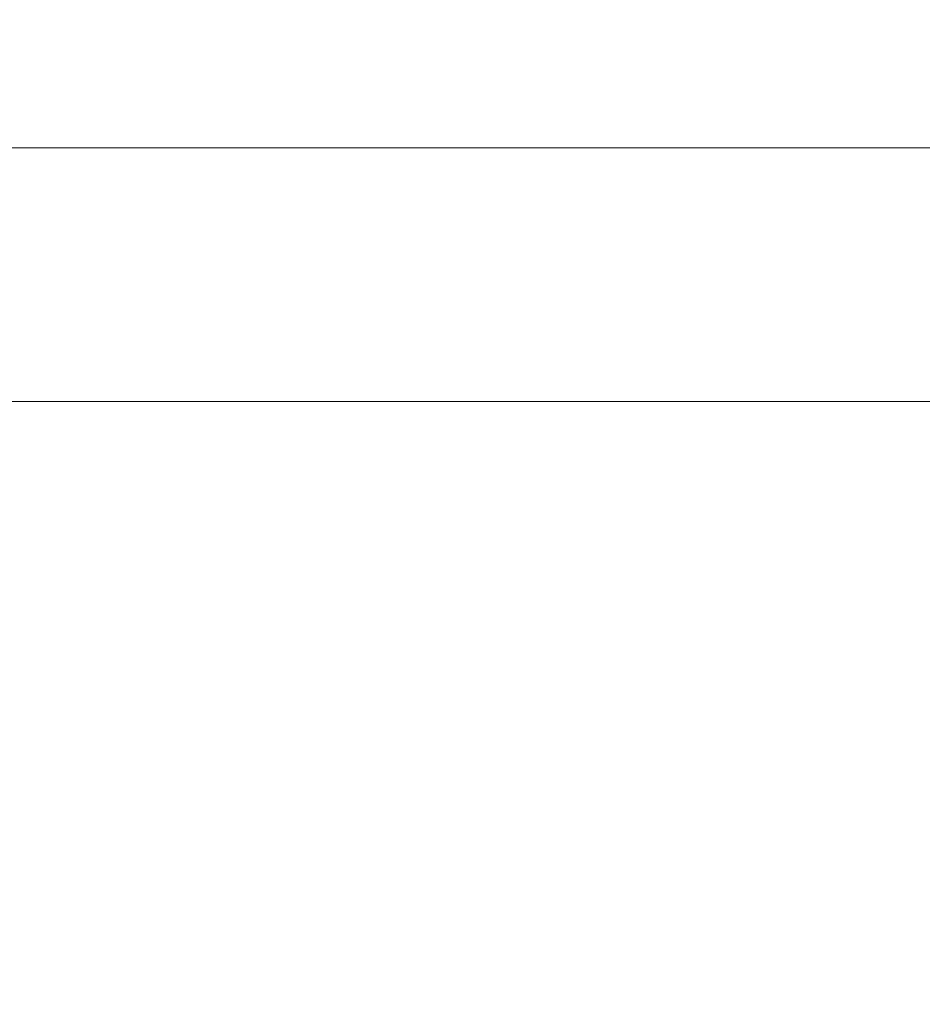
# Model space of a CAD drawing. Header units: millimetres. Extents: x -200 to 200, y -17 to 153.
# Tile 49 of 159: x -93 to -84, y 132 to 142. Entities that reach past the tile are written whole.
import ezdxf

# ---------------------------------------------------------------- set-up
doc = ezdxf.new("R2010")
doc.units = ezdxf.units.MM
doc.header["$LTSCALE"] = 12.7
doc.layers.add('Lighting-LED', color=7, linetype='Continuous', lineweight=5, true_color=0x000000)

msp = doc.modelspace()

# ---------------------------------------------------------------- linework, layer by layer
at = {"layer": 'Lighting-LED', "color": 18, "linetype": 'Continuous', "lineweight": 5, "true_color": 0x000000}
for points, invisible_edges in [([(-95.278, 149.189, -87.696), (-95.278, 141.081, -87.696), (-90.66, 141.081, -88.304), (-90.66, 149.189, -88.304)], 5), ([(-95.278, 149.189, -287.556), (-95.278, 141.081, -287.556), (-90.66, 141.081, -288.164), (-90.66, 149.189, -288.164)], 5), ([(-90.66, 149.188, -193.465), (-90.66, 141.081, -193.465), (-95.278, 141.081, -194.073), (-95.278, 149.188, -194.073)], 5), ([(-90.66, 149.188, -393.324), (-90.66, 141.081, -393.324), (-95.278, 141.081, -393.932), (-95.278, 149.188, -393.932)], 5), ([(-90.66, 149.189, -88.304), (-90.66, 141.081, -88.304), (-86.113, 141.081, -89.312), (-86.113, 149.189, -89.312)], 5), ([(-90.66, 149.189, -288.164), (-90.66, 141.081, -288.164), (-86.113, 141.081, -289.172), (-86.113, 149.189, -289.172)], 5), ([(-86.113, 149.188, -192.457), (-86.113, 141.081, -192.457), (-90.66, 141.081, -193.465), (-90.66, 149.188, -193.465)], 5), ([(-86.113, 149.188, -392.316), (-86.113, 141.081, -392.316), (-90.66, 141.081, -393.324), (-90.66, 149.188, -393.324)], 5), ([(-86.113, 149.189, -89.312), (-86.113, 141.081, -89.312), (-81.671, 141.081, -90.713), (-81.671, 149.189, -90.713)], 5), ([(-86.113, 149.189, -289.172), (-86.113, 141.081, -289.172), (-81.671, 141.081, -290.573), (-81.671, 149.189, -290.573)], 5), ([(-81.671, 149.188, -191.056), (-81.671, 141.081, -191.056), (-86.113, 141.081, -192.457), (-86.113, 149.188, -192.457)], 5), ([(-81.671, 149.188, -390.916), (-81.671, 141.081, -390.916), (-86.113, 141.081, -392.316), (-86.113, 149.188, -392.316)], 5), ([(-95.278, 141.081, -194.073), (-90.66, 141.081, -193.465), (-90.636, 140.746, -193.603), (-95.266, 140.746, -194.213)], 14), ([(-90.66, 141.081, -88.304), (-95.278, 141.081, -87.696), (-95.266, 140.747, -87.556), (-90.636, 140.747, -88.166)], 14), ([(-95.278, 141.081, -393.932), (-90.66, 141.081, -393.324), (-90.636, 140.746, -393.463), (-95.266, 140.746, -394.073)], 14), ([(-90.66, 141.081, -288.164), (-95.278, 141.081, -287.556), (-95.266, 140.747, -287.416), (-90.636, 140.747, -288.025)], 14), ([(-90.66, 141.081, -193.465), (-86.113, 141.081, -192.457), (-86.076, 140.746, -192.593), (-90.636, 140.746, -193.603)], 14), ([(-86.113, 141.081, -89.312), (-90.66, 141.081, -88.304), (-90.636, 140.747, -88.166), (-86.076, 140.747, -89.176)], 14), ([(-90.66, 141.081, -393.324), (-86.113, 141.081, -392.316), (-86.076, 140.746, -392.452), (-90.636, 140.746, -393.463)], 14), ([(-86.113, 141.081, -289.172), (-90.66, 141.081, -288.164), (-90.636, 140.747, -288.025), (-86.076, 140.747, -289.036)], 14), ([(-86.113, 141.081, -192.457), (-81.671, 141.081, -191.056), (-81.622, 140.746, -191.188), (-86.076, 140.746, -192.593)], 14), ([(-81.671, 141.081, -90.713), (-86.113, 141.081, -89.312), (-86.076, 140.747, -89.176), (-81.622, 140.747, -90.581)], 14), ([(-86.113, 141.081, -392.316), (-81.671, 141.081, -390.916), (-81.622, 140.746, -391.048), (-86.076, 140.746, -392.452)], 14), ([(-81.671, 141.081, -290.573), (-86.113, 141.081, -289.172), (-86.076, 140.747, -289.036), (-81.622, 140.747, -290.44)], 14), ([(-90.636, 140.747, -88.166), (-95.266, 140.747, -87.556), (-95.251, 140.425, -87.389), (-90.607, 140.425, -88)], 15), ([(-90.636, 140.747, -288.025), (-95.266, 140.747, -287.416), (-95.251, 140.425, -287.248), (-90.607, 140.425, -287.86)], 15), ([(-95.266, 140.746, -194.213), (-90.636, 140.746, -193.603), (-90.607, 140.425, -193.769), (-95.251, 140.425, -194.38)], 15), ([(-95.266, 140.746, -394.073), (-90.636, 140.746, -393.463), (-90.607, 140.425, -393.629), (-95.251, 140.425, -394.24)], 15), ([(-86.076, 140.747, -89.176), (-90.636, 140.747, -88.166), (-90.607, 140.425, -88), (-86.033, 140.425, -89.014)], 15), ([(-86.076, 140.747, -289.036), (-90.636, 140.747, -288.025), (-90.607, 140.425, -287.86), (-86.033, 140.425, -288.874)], 15), ([(-90.636, 140.746, -193.603), (-86.076, 140.746, -192.593), (-86.033, 140.425, -192.755), (-90.607, 140.425, -193.769)], 15), ([(-90.636, 140.746, -393.463), (-86.076, 140.746, -392.452), (-86.033, 140.425, -392.615), (-90.607, 140.425, -393.629)], 15), ([(-81.622, 140.747, -90.581), (-86.076, 140.747, -89.176), (-86.033, 140.425, -89.014), (-81.565, 140.425, -90.423)], 15), ([(-81.622, 140.747, -290.44), (-86.076, 140.747, -289.036), (-86.033, 140.425, -288.874), (-81.565, 140.425, -290.283)], 15), ([(-86.076, 140.746, -192.593), (-81.622, 140.746, -191.188), (-81.565, 140.425, -191.346), (-86.033, 140.425, -192.755)], 15), ([(-86.076, 140.746, -392.452), (-81.622, 140.746, -391.048), (-81.565, 140.425, -391.206), (-86.033, 140.425, -392.615)], 15), ([(-95.251, 140.425, -194.38), (-90.607, 140.425, -193.769), (-90.573, 140.118, -193.96), (-95.234, 140.118, -194.574)], 15), ([(-90.607, 140.425, -88), (-95.251, 140.425, -87.389), (-95.234, 140.119, -87.196), (-90.573, 140.119, -87.809)], 15), ([(-95.251, 140.425, -394.24), (-90.607, 140.425, -393.629), (-90.573, 140.118, -393.819), (-95.234, 140.118, -394.433)], 15), ([(-90.607, 140.425, -287.86), (-95.251, 140.425, -287.248), (-95.234, 140.119, -287.055), (-90.573, 140.119, -287.669)], 15), ([(-90.607, 140.425, -193.769), (-86.033, 140.425, -192.755), (-85.983, 140.118, -192.942), (-90.573, 140.118, -193.96)], 15), ([(-86.033, 140.425, -89.014), (-90.607, 140.425, -88), (-90.573, 140.119, -87.809), (-85.983, 140.119, -88.827)], 15), ([(-90.607, 140.425, -393.629), (-86.033, 140.425, -392.615), (-85.983, 140.118, -392.802), (-90.573, 140.118, -393.819)], 15), ([(-86.033, 140.425, -288.874), (-90.607, 140.425, -287.86), (-90.573, 140.119, -287.669), (-85.983, 140.119, -288.687)], 15), ([(-86.033, 140.425, -192.755), (-81.565, 140.425, -191.346), (-81.499, 140.118, -191.528), (-85.983, 140.118, -192.942)], 15), ([(-81.565, 140.425, -90.423), (-86.033, 140.425, -89.014), (-85.983, 140.119, -88.827), (-81.499, 140.119, -90.241)], 15), ([(-86.033, 140.425, -392.615), (-81.565, 140.425, -391.206), (-81.499, 140.118, -391.388), (-85.983, 140.118, -392.802)], 15), ([(-81.565, 140.425, -290.283), (-86.033, 140.425, -288.874), (-85.983, 140.119, -288.687), (-81.499, 140.119, -290.1)], 15), ([(-90.573, 140.119, -87.809), (-95.234, 140.119, -87.196), (-95.215, 139.829, -86.978), (-90.535, 139.829, -87.594)], 15), ([(-90.573, 140.119, -287.669), (-95.234, 140.119, -287.055), (-95.215, 139.829, -286.838), (-90.535, 139.829, -287.454)], 15), ([(-95.234, 140.118, -194.574), (-90.573, 140.118, -193.96), (-90.535, 139.829, -194.175), (-95.215, 139.829, -194.791)], 15), ([(-95.234, 140.118, -394.433), (-90.573, 140.118, -393.819), (-90.535, 139.829, -394.035), (-95.215, 139.829, -394.651)], 15), ([(-85.983, 140.119, -88.827), (-90.573, 140.119, -87.809), (-90.535, 139.829, -87.594), (-85.926, 139.829, -88.616)], 15), ([(-85.983, 140.119, -288.687), (-90.573, 140.119, -287.669), (-90.535, 139.829, -287.454), (-85.926, 139.829, -288.475)], 15), ([(-90.573, 140.118, -193.96), (-85.983, 140.118, -192.942), (-85.926, 139.829, -193.153), (-90.535, 139.829, -194.175)], 15), ([(-90.573, 140.118, -393.819), (-85.983, 140.118, -392.802), (-85.926, 139.829, -393.013), (-90.535, 139.829, -394.035)], 15), ([(-81.499, 140.119, -90.241), (-85.983, 140.119, -88.827), (-85.926, 139.829, -88.616), (-81.424, 139.829, -90.035)], 15), ([(-81.499, 140.119, -290.1), (-85.983, 140.119, -288.687), (-85.926, 139.829, -288.475), (-81.424, 139.829, -289.895)], 15), ([(-85.983, 140.118, -192.942), (-81.499, 140.118, -191.528), (-81.424, 139.829, -191.734), (-85.926, 139.829, -193.153)], 15), ([(-85.983, 140.118, -392.802), (-81.499, 140.118, -391.388), (-81.424, 139.829, -391.593), (-85.926, 139.829, -393.013)], 15), ([(-95.215, 139.829, -194.791), (-90.535, 139.829, -194.175), (-90.493, 139.558, -194.413), (-95.194, 139.558, -195.032)], 15), ([(-90.535, 139.829, -87.594), (-95.215, 139.829, -86.978), (-95.194, 139.558, -86.737), (-90.493, 139.558, -87.356)], 15), ([(-95.215, 139.829, -394.651), (-90.535, 139.829, -394.035), (-90.493, 139.558, -394.273), (-95.194, 139.558, -394.891)], 15), ([(-90.535, 139.829, -287.454), (-95.215, 139.829, -286.838), (-95.194, 139.558, -286.597), (-90.493, 139.558, -287.216)], 15), ([(-90.535, 139.829, -194.175), (-85.926, 139.829, -193.153), (-85.864, 139.558, -193.387), (-90.493, 139.558, -194.413)], 15), ([(-85.926, 139.829, -88.616), (-90.535, 139.829, -87.594), (-90.493, 139.558, -87.356), (-85.864, 139.558, -88.382)], 15), ([(-90.535, 139.829, -394.035), (-85.926, 139.829, -393.013), (-85.864, 139.558, -393.246), (-90.493, 139.558, -394.273)], 15), ([(-85.926, 139.829, -288.475), (-90.535, 139.829, -287.454), (-90.493, 139.558, -287.216), (-85.864, 139.558, -288.242)], 15), ([(-85.926, 139.829, -193.153), (-81.424, 139.829, -191.734), (-81.341, 139.558, -191.961), (-85.864, 139.558, -193.387)], 15), ([(-81.424, 139.829, -90.035), (-85.926, 139.829, -88.616), (-85.864, 139.558, -88.382), (-81.341, 139.558, -89.808)], 15), ([(-85.926, 139.829, -393.013), (-81.424, 139.829, -391.593), (-81.341, 139.558, -391.82), (-85.864, 139.558, -393.246)], 15), ([(-81.424, 139.829, -289.895), (-85.926, 139.829, -288.475), (-85.864, 139.558, -288.242), (-81.341, 139.558, -289.668)], 15), ([(-95.194, 139.558, -195.032), (-90.493, 139.558, -194.413), (-90.447, 139.308, -194.672), (-95.171, 139.308, -195.294)], 15), ([(-90.493, 139.558, -87.356), (-95.194, 139.558, -86.737), (-95.171, 139.309, -86.475), (-90.447, 139.309, -87.097)], 15), ([(-95.194, 139.558, -394.891), (-90.493, 139.558, -394.273), (-90.447, 139.308, -394.532), (-95.171, 139.308, -395.154)], 15), ([(-90.493, 139.558, -287.216), (-95.194, 139.558, -286.597), (-95.171, 139.309, -286.335), (-90.447, 139.309, -286.957)], 15), ([(-90.493, 139.558, -194.413), (-85.864, 139.558, -193.387), (-85.796, 139.308, -193.641), (-90.447, 139.308, -194.672)], 15), ([(-85.864, 139.558, -88.382), (-90.493, 139.558, -87.356), (-90.447, 139.309, -87.097), (-85.796, 139.309, -88.128)], 15), ([(-90.493, 139.558, -394.273), (-85.864, 139.558, -393.246), (-85.796, 139.308, -393.5), (-90.447, 139.308, -394.532)], 15), ([(-85.864, 139.558, -288.242), (-90.493, 139.558, -287.216), (-90.447, 139.309, -286.957), (-85.796, 139.309, -287.988)], 15), ([(-85.864, 139.558, -193.387), (-81.341, 139.558, -191.961), (-81.251, 139.308, -192.208), (-85.796, 139.308, -193.641)], 15), ([(-81.341, 139.558, -89.808), (-85.864, 139.558, -88.382), (-85.796, 139.309, -88.128), (-81.251, 139.309, -89.561)], 15), ([(-85.864, 139.558, -393.246), (-81.341, 139.558, -391.82), (-81.251, 139.308, -392.068), (-85.796, 139.308, -393.5)], 15), ([(-81.341, 139.558, -289.668), (-85.864, 139.558, -288.242), (-85.796, 139.309, -287.988), (-81.251, 139.309, -289.421)], 15), ([(-90.447, 139.309, -87.097), (-95.171, 139.309, -86.475), (-95.147, 139.081, -86.193), (-90.398, 139.081, -86.819)], 15), ([(-90.447, 139.309, -286.957), (-95.171, 139.309, -286.335), (-95.147, 139.081, -286.053), (-90.398, 139.081, -286.678)], 15), ([(-95.171, 139.308, -195.294), (-90.447, 139.308, -194.672), (-90.398, 139.081, -194.95), (-95.147, 139.081, -195.576)], 15), ([(-95.171, 139.308, -395.154), (-90.447, 139.308, -394.532), (-90.398, 139.081, -394.81), (-95.147, 139.081, -395.435)], 15), ([(-85.796, 139.309, -88.128), (-90.447, 139.309, -87.097), (-90.398, 139.081, -86.819), (-85.722, 139.081, -87.855)], 15), ([(-85.796, 139.309, -287.988), (-90.447, 139.309, -286.957), (-90.398, 139.081, -286.678), (-85.722, 139.081, -287.715)], 15), ([(-90.447, 139.308, -194.672), (-85.796, 139.308, -193.641), (-85.722, 139.081, -193.914), (-90.398, 139.081, -194.95)], 15), ([(-90.447, 139.308, -394.532), (-85.796, 139.308, -393.5), (-85.722, 139.081, -393.773), (-90.398, 139.081, -394.81)], 15), ([(-81.251, 139.309, -89.561), (-85.796, 139.309, -88.128), (-85.722, 139.081, -87.855), (-81.155, 139.081, -89.295)], 15), ([(-81.251, 139.309, -289.421), (-85.796, 139.309, -287.988), (-85.722, 139.081, -287.715), (-81.155, 139.081, -289.155)], 15), ([(-85.796, 139.308, -193.641), (-81.251, 139.308, -192.208), (-81.155, 139.081, -192.474), (-85.722, 139.081, -193.914)], 15), ([(-85.796, 139.308, -393.5), (-81.251, 139.308, -392.068), (-81.155, 139.081, -392.333), (-85.722, 139.081, -393.773)], 15), ([(-95.147, 139.081, -195.576), (-90.398, 139.081, -194.95), (-90.346, 138.878, -195.246), (-95.121, 138.878, -195.875)], 15), ([(-90.398, 139.081, -86.819), (-95.147, 139.081, -86.193), (-95.121, 138.878, -85.894), (-90.346, 138.878, -86.523)], 15), ([(-95.147, 139.081, -395.435), (-90.398, 139.081, -394.81), (-90.346, 138.878, -395.106), (-95.121, 138.878, -395.735)], 15), ([(-90.398, 139.081, -286.678), (-95.147, 139.081, -286.053), (-95.121, 138.878, -285.754), (-90.346, 138.878, -286.382)], 15), ([(-90.398, 139.081, -194.95), (-85.722, 139.081, -193.914), (-85.645, 138.878, -194.204), (-90.346, 138.878, -195.246)], 15), ([(-85.722, 139.081, -87.855), (-90.398, 139.081, -86.819), (-90.346, 138.878, -86.523), (-85.645, 138.878, -87.565)], 15), ([(-90.398, 139.081, -394.81), (-85.722, 139.081, -393.773), (-85.645, 138.878, -394.064), (-90.346, 138.878, -395.106)], 15), ([(-85.722, 139.081, -287.715), (-90.398, 139.081, -286.678), (-90.346, 138.878, -286.382), (-85.645, 138.878, -287.425)], 15), ([(-85.722, 139.081, -193.914), (-81.155, 139.081, -192.474), (-81.052, 138.878, -192.756), (-85.645, 138.878, -194.204)], 15), ([(-81.155, 139.081, -89.295), (-85.722, 139.081, -87.855), (-85.645, 138.878, -87.565), (-81.052, 138.878, -89.013)], 15), ([(-85.722, 139.081, -393.773), (-81.155, 139.081, -392.333), (-81.052, 138.878, -392.616), (-85.645, 138.878, -394.064)], 15), ([(-81.155, 139.081, -289.155), (-85.722, 139.081, -287.715), (-85.645, 138.878, -287.425), (-81.052, 138.878, -288.873)], 15), ([(-95.121, 138.878, -195.875), (-90.346, 138.878, -195.246), (-90.291, 138.7, -195.558), (-95.093, 138.7, -196.19)], 15), ([(-90.346, 138.878, -86.523), (-95.121, 138.878, -85.894), (-95.093, 138.7, -85.579), (-90.291, 138.7, -86.211)], 15), ([(-95.121, 138.878, -395.735), (-90.346, 138.878, -395.106), (-90.291, 138.7, -395.418), (-95.093, 138.7, -396.05)], 15), ([(-90.346, 138.878, -286.382), (-95.121, 138.878, -285.754), (-95.093, 138.7, -285.439), (-90.291, 138.7, -286.071)], 15), ([(-90.346, 138.878, -195.246), (-85.645, 138.878, -194.204), (-85.563, 138.7, -194.51), (-90.291, 138.7, -195.558)], 15), ([(-85.645, 138.878, -87.565), (-90.346, 138.878, -86.523), (-90.291, 138.7, -86.211), (-85.563, 138.7, -87.259)], 15), ([(-90.346, 138.878, -395.106), (-85.645, 138.878, -394.064), (-85.563, 138.7, -394.369), (-90.291, 138.7, -395.418)], 15), ([(-85.645, 138.878, -287.425), (-90.346, 138.878, -286.382), (-90.291, 138.7, -286.071), (-85.563, 138.7, -287.119)], 15), ([(-85.645, 138.878, -194.204), (-81.052, 138.878, -192.756), (-80.944, 138.7, -193.053), (-85.563, 138.7, -194.51)], 15), ([(-81.052, 138.878, -89.013), (-85.645, 138.878, -87.565), (-85.563, 138.7, -87.259), (-80.944, 138.7, -88.716)], 15), ([(-85.645, 138.878, -394.064), (-81.052, 138.878, -392.616), (-80.944, 138.7, -392.913), (-85.563, 138.7, -394.369)], 15), ([(-81.052, 138.878, -288.873), (-85.645, 138.878, -287.425), (-85.563, 138.7, -287.119), (-80.944, 138.7, -288.575)], 15), ([(-95.093, 138.7, -196.19), (-90.291, 138.7, -195.558), (-90.234, 138.549, -195.883), (-95.064, 138.549, -196.519)], 15), ([(-90.291, 138.7, -86.211), (-95.093, 138.7, -85.579), (-95.064, 138.549, -85.25), (-90.234, 138.549, -85.886)], 15), ([(-95.093, 138.7, -396.05), (-90.291, 138.7, -395.418), (-90.234, 138.549, -395.742), (-95.064, 138.549, -396.378)], 15), ([(-90.291, 138.7, -286.071), (-95.093, 138.7, -285.439), (-95.064, 138.549, -285.11), (-90.234, 138.549, -285.746)], 15), ([(-90.291, 138.7, -195.558), (-85.563, 138.7, -194.51), (-85.477, 138.549, -194.828), (-90.234, 138.549, -195.883)], 15), ([(-85.563, 138.7, -87.259), (-90.291, 138.7, -86.211), (-90.234, 138.549, -85.886), (-85.477, 138.549, -86.941)], 15), ([(-90.291, 138.7, -395.418), (-85.563, 138.7, -394.369), (-85.477, 138.549, -394.688), (-90.234, 138.549, -395.742)], 15), ([(-85.563, 138.7, -287.119), (-90.291, 138.7, -286.071), (-90.234, 138.549, -285.746), (-85.477, 138.549, -286.801)], 15), ([(-85.563, 138.7, -194.51), (-80.944, 138.7, -193.053), (-80.831, 138.549, -193.363), (-85.477, 138.549, -194.828)], 15), ([(-80.944, 138.7, -88.716), (-85.563, 138.7, -87.259), (-85.477, 138.549, -86.941), (-80.831, 138.549, -88.406)], 15), ([(-85.563, 138.7, -394.369), (-80.944, 138.7, -392.913), (-80.831, 138.549, -393.223), (-85.477, 138.549, -394.688)], 15), ([(-80.944, 138.7, -288.575), (-85.563, 138.7, -287.119), (-85.477, 138.549, -286.801), (-80.831, 138.549, -288.266)], 15), ([(-95.064, 138.549, -196.519), (-90.234, 138.549, -195.883), (-90.175, 138.426, -196.219), (-95.034, 138.426, -196.858)], 11), ([(-90.234, 138.549, -85.886), (-95.064, 138.549, -85.25), (-95.034, 138.426, -84.911), (-90.175, 138.426, -85.55)], 11), ([(-95.064, 138.549, -396.378), (-90.234, 138.549, -395.742), (-90.175, 138.426, -396.078), (-95.034, 138.426, -396.718)], 11), ([(-90.234, 138.549, -285.746), (-95.064, 138.549, -285.11), (-95.034, 138.426, -284.77), (-90.175, 138.426, -285.41)], 11), ([(-90.234, 138.549, -195.883), (-85.477, 138.549, -194.828), (-85.389, 138.426, -195.158), (-90.175, 138.426, -196.219)], 11), ([(-85.477, 138.549, -86.941), (-90.234, 138.549, -85.886), (-90.175, 138.426, -85.55), (-85.389, 138.426, -86.611)], 11), ([(-90.234, 138.549, -395.742), (-85.477, 138.549, -394.688), (-85.389, 138.426, -395.017), (-90.175, 138.426, -396.078)], 11), ([(-85.477, 138.549, -286.801), (-90.234, 138.549, -285.746), (-90.175, 138.426, -285.41), (-85.389, 138.426, -286.471)], 11), ([(-85.477, 138.549, -194.828), (-80.831, 138.549, -193.363), (-80.714, 138.426, -193.684), (-85.389, 138.426, -195.158)], 11), ([(-80.831, 138.549, -88.406), (-85.477, 138.549, -86.941), (-85.389, 138.426, -86.611), (-80.714, 138.426, -88.085)], 11), ([(-85.477, 138.549, -394.688), (-80.831, 138.549, -393.223), (-80.714, 138.426, -393.543), (-85.389, 138.426, -395.017)], 11), ([(-80.831, 138.549, -288.266), (-85.477, 138.549, -286.801), (-85.389, 138.426, -286.471), (-80.714, 138.426, -287.945)], 11), ([(-95.034, 138.426, -196.858), (-90.175, 138.426, -196.219), (-90.044, 137.975, -196.957), (-94.969, 137.975, -197.605)], 14), ([(-90.175, 138.426, -85.55), (-95.034, 138.426, -84.911), (-94.969, 137.975, -84.164), (-90.044, 137.975, -84.812)], 14), ([(-95.034, 138.426, -396.718), (-90.175, 138.426, -396.078), (-90.044, 137.975, -396.817), (-94.969, 137.975, -397.465)], 14), ([(-90.175, 138.426, -285.41), (-95.034, 138.426, -284.77), (-94.969, 137.975, -284.023), (-90.044, 137.975, -284.672)], 14), ([(-90.175, 138.426, -196.219), (-85.389, 138.426, -195.158), (-85.195, 137.975, -195.882), (-90.044, 137.975, -196.957)], 14), ([(-85.389, 138.426, -86.611), (-90.175, 138.426, -85.55), (-90.044, 137.975, -84.812), (-85.195, 137.975, -85.887)], 14), ([(-90.175, 138.426, -396.078), (-85.389, 138.426, -395.017), (-85.195, 137.975, -395.742), (-90.044, 137.975, -396.817)], 14), ([(-85.389, 138.426, -286.471), (-90.175, 138.426, -285.41), (-90.044, 137.975, -284.672), (-85.195, 137.975, -285.747)], 14), ([(-85.389, 138.426, -195.158), (-80.714, 138.426, -193.684), (-80.458, 137.975, -194.388), (-85.195, 137.975, -195.882)], 14), ([(-80.714, 138.426, -88.085), (-85.389, 138.426, -86.611), (-85.195, 137.975, -85.887), (-80.458, 137.975, -87.381)], 14), ([(-85.389, 138.426, -395.017), (-80.714, 138.426, -393.543), (-80.458, 137.975, -394.248), (-85.195, 137.975, -395.742)], 14), ([(-80.714, 138.426, -287.945), (-85.389, 138.426, -286.471), (-85.195, 137.975, -285.747), (-80.458, 137.975, -287.24)], 14), ([(-94.969, 137.975, -197.605), (-90.044, 137.975, -196.957), (-89.921, 137.461, -197.655), (-94.907, 137.461, -198.311)], 15), ([(-90.044, 137.975, -84.812), (-94.969, 137.975, -84.164), (-94.907, 137.462, -83.458), (-89.921, 137.462, -84.114)], 15), ([(-94.969, 137.975, -397.465), (-90.044, 137.975, -396.817), (-89.921, 137.461, -397.514), (-94.907, 137.461, -398.171)], 15), ([(-90.044, 137.975, -284.672), (-94.969, 137.975, -284.023), (-94.907, 137.462, -283.318), (-89.921, 137.462, -283.974)], 15), ([(-90.044, 137.975, -196.957), (-85.195, 137.975, -195.882), (-85.012, 137.461, -196.566), (-89.921, 137.461, -197.655)], 15), ([(-85.195, 137.975, -85.887), (-90.044, 137.975, -84.812), (-89.921, 137.462, -84.114), (-85.012, 137.462, -85.203)], 15), ([(-90.044, 137.975, -396.817), (-85.195, 137.975, -395.742), (-85.012, 137.461, -396.426), (-89.921, 137.461, -397.514)], 15), ([(-85.195, 137.975, -285.747), (-90.044, 137.975, -284.672), (-89.921, 137.462, -283.974), (-85.012, 137.462, -285.062)], 15), ([(-85.195, 137.975, -195.882), (-80.458, 137.975, -194.388), (-80.215, 137.461, -195.054), (-85.012, 137.461, -196.566)], 15), ([(-80.458, 137.975, -87.381), (-85.195, 137.975, -85.887), (-85.012, 137.462, -85.203), (-80.215, 137.462, -86.715)], 15), ([(-85.195, 137.975, -395.742), (-80.458, 137.975, -394.248), (-80.215, 137.461, -394.914), (-85.012, 137.461, -396.426)], 15), ([(-80.458, 137.975, -287.24), (-85.195, 137.975, -285.747), (-85.012, 137.462, -285.062), (-80.215, 137.462, -286.575)], 15), ([(-89.921, 137.462, -84.114), (-94.907, 137.462, -83.458), (-94.85, 136.889, -82.799), (-89.807, 136.889, -83.463)], 15), ([(-89.921, 137.462, -283.974), (-94.907, 137.462, -283.318), (-94.85, 136.889, -282.658), (-89.807, 136.889, -283.322)], 15), ([(-94.907, 137.461, -198.311), (-89.921, 137.461, -197.655), (-89.807, 136.889, -198.306), (-94.85, 136.889, -198.97)], 15), ([(-94.907, 137.461, -398.171), (-89.921, 137.461, -397.514), (-89.807, 136.889, -398.166), (-94.85, 136.889, -398.83)], 15), ([(-85.012, 137.462, -85.203), (-89.921, 137.462, -84.114), (-89.807, 136.889, -83.463), (-84.84, 136.889, -84.564)], 15), ([(-85.012, 137.462, -285.062), (-89.921, 137.462, -283.974), (-89.807, 136.889, -283.322), (-84.84, 136.889, -284.423)], 15), ([(-89.921, 137.461, -197.655), (-85.012, 137.461, -196.566), (-84.84, 136.889, -197.205), (-89.807, 136.889, -198.306)], 15), ([(-89.921, 137.461, -397.514), (-85.012, 137.461, -396.426), (-84.84, 136.889, -397.065), (-89.807, 136.889, -398.166)], 15), ([(-80.215, 137.462, -86.715), (-85.012, 137.462, -85.203), (-84.84, 136.889, -84.564), (-79.989, 136.889, -86.093)], 15), ([(-80.215, 137.462, -286.575), (-85.012, 137.462, -285.062), (-84.84, 136.889, -284.423), (-79.989, 136.889, -285.953)], 15), ([(-85.012, 137.461, -196.566), (-80.215, 137.461, -195.054), (-79.989, 136.889, -195.676), (-84.84, 136.889, -197.205)], 15), ([(-85.012, 137.461, -396.426), (-80.215, 137.461, -394.914), (-79.989, 136.889, -395.535), (-84.84, 136.889, -397.065)], 15), ([(-94.85, 136.889, -198.97), (-89.807, 136.889, -198.306), (-89.701, 136.262, -198.907), (-94.797, 136.262, -199.578)], 15), ([(-89.807, 136.889, -83.463), (-94.85, 136.889, -82.799), (-94.797, 136.262, -82.191), (-89.701, 136.262, -82.862)], 15), ([(-94.85, 136.889, -398.83), (-89.807, 136.889, -398.166), (-89.701, 136.262, -398.767), (-94.797, 136.262, -399.438)], 15), ([(-89.807, 136.889, -283.322), (-94.85, 136.889, -282.658), (-94.797, 136.262, -282.051), (-89.701, 136.262, -282.721)], 15), ([(-89.807, 136.889, -198.306), (-84.84, 136.889, -197.205), (-84.683, 136.262, -197.795), (-89.701, 136.262, -198.907)], 15), ([(-84.84, 136.889, -84.564), (-89.807, 136.889, -83.463), (-89.701, 136.262, -82.862), (-84.683, 136.262, -83.974)], 15), ([(-89.807, 136.889, -398.166), (-84.84, 136.889, -397.065), (-84.683, 136.262, -397.654), (-89.701, 136.262, -398.767)], 15), ([(-84.84, 136.889, -284.423), (-89.807, 136.889, -283.322), (-89.701, 136.262, -282.721), (-84.683, 136.262, -283.834)], 15), ([(-84.84, 136.889, -197.205), (-79.989, 136.889, -195.676), (-79.78, 136.262, -196.249), (-84.683, 136.262, -197.795)], 15), ([(-79.989, 136.889, -86.093), (-84.84, 136.889, -84.564), (-84.683, 136.262, -83.974), (-79.78, 136.262, -85.52)], 15), ([(-84.84, 136.889, -397.065), (-79.989, 136.889, -395.535), (-79.78, 136.262, -396.109), (-84.683, 136.262, -397.654)], 15), ([(-79.989, 136.889, -285.953), (-84.84, 136.889, -284.423), (-84.683, 136.262, -283.834), (-79.78, 136.262, -285.379)], 15), ([(-94.797, 136.262, -199.578), (-89.701, 136.262, -198.907), (-89.604, 135.585, -199.453), (-94.748, 135.585, -200.13)], 15), ([(-89.701, 136.262, -82.862), (-94.797, 136.262, -82.191), (-94.748, 135.585, -81.639), (-89.604, 135.585, -82.316)], 15), ([(-94.797, 136.262, -399.438), (-89.701, 136.262, -398.767), (-89.604, 135.585, -399.313), (-94.748, 135.585, -399.99)], 15), ([(-89.701, 136.262, -282.721), (-94.797, 136.262, -282.051), (-94.748, 135.585, -281.499), (-89.604, 135.585, -282.176)], 15), ([(-89.701, 136.262, -198.907), (-84.683, 136.262, -197.795), (-84.539, 135.585, -198.33), (-89.604, 135.585, -199.453)], 15), ([(-84.683, 136.262, -83.974), (-89.701, 136.262, -82.862), (-89.604, 135.585, -82.316), (-84.539, 135.585, -83.439)], 15), ([(-89.701, 136.262, -398.767), (-84.683, 136.262, -397.654), (-84.539, 135.585, -398.19), (-89.604, 135.585, -399.313)], 15), ([(-84.683, 136.262, -283.834), (-89.701, 136.262, -282.721), (-89.604, 135.585, -282.176), (-84.539, 135.585, -283.299)], 15), ([(-84.683, 136.262, -197.795), (-79.78, 136.262, -196.249), (-79.591, 135.585, -196.77), (-84.539, 135.585, -198.33)], 15), ([(-79.78, 136.262, -85.52), (-84.683, 136.262, -83.974), (-84.539, 135.585, -83.439), (-79.591, 135.585, -84.999)], 15), ([(-84.683, 136.262, -397.654), (-79.78, 136.262, -396.109), (-79.591, 135.585, -396.63), (-84.539, 135.585, -398.19)], 15), ([(-79.78, 136.262, -285.379), (-84.683, 136.262, -283.834), (-84.539, 135.585, -283.299), (-79.591, 135.585, -284.859)], 15), ([(-94.748, 135.585, -200.13), (-89.604, 135.585, -199.453), (-89.519, 134.863, -199.939), (-94.705, 134.863, -200.622)], 15), ([(-89.604, 135.585, -82.316), (-94.748, 135.585, -81.639), (-94.705, 134.863, -81.147), (-89.519, 134.863, -81.83)], 15), ([(-94.748, 135.585, -399.99), (-89.604, 135.585, -399.313), (-89.519, 134.863, -399.799), (-94.705, 134.863, -400.482)], 15), ([(-89.604, 135.585, -282.176), (-94.748, 135.585, -281.499), (-94.705, 134.863, -281.007), (-89.519, 134.863, -281.689)], 15), ([(-89.604, 135.585, -199.453), (-84.539, 135.585, -198.33), (-84.411, 134.863, -198.807), (-89.519, 134.863, -199.939)], 15), ([(-84.539, 135.585, -83.439), (-89.604, 135.585, -82.316), (-89.519, 134.863, -81.83), (-84.411, 134.863, -82.962)], 15), ([(-89.604, 135.585, -399.313), (-84.539, 135.585, -398.19), (-84.411, 134.863, -398.667), (-89.519, 134.863, -399.799)], 15), ([(-84.539, 135.585, -283.299), (-89.604, 135.585, -282.176), (-89.519, 134.863, -281.689), (-84.411, 134.863, -282.822)], 15), ([(-84.539, 135.585, -198.33), (-79.591, 135.585, -196.77), (-79.422, 134.863, -197.234), (-84.411, 134.863, -198.807)], 15), ([(-79.591, 135.585, -84.999), (-84.539, 135.585, -83.439), (-84.411, 134.863, -82.962), (-79.422, 134.863, -84.535)], 15), ([(-84.539, 135.585, -398.19), (-79.591, 135.585, -396.63), (-79.422, 134.863, -397.094), (-84.411, 134.863, -398.667)], 15), ([(-79.591, 135.585, -284.859), (-84.539, 135.585, -283.299), (-84.411, 134.863, -282.822), (-79.422, 134.863, -284.395)], 15), ([(-94.705, 134.863, -200.622), (-89.519, 134.863, -199.939), (-89.444, 134.101, -200.363), (-94.668, 134.101, -201.051)], 15), ([(-89.519, 134.863, -81.83), (-94.705, 134.863, -81.147), (-94.668, 134.101, -80.718), (-89.444, 134.101, -81.406)], 15), ([(-94.705, 134.863, -400.482), (-89.519, 134.863, -399.799), (-89.444, 134.101, -400.223), (-94.668, 134.101, -400.91)], 15), ([(-89.519, 134.863, -281.689), (-94.705, 134.863, -281.007), (-94.668, 134.101, -280.578), (-89.444, 134.101, -281.266)], 15), ([(-89.519, 134.863, -199.939), (-84.411, 134.863, -198.807), (-84.3, 134.101, -199.223), (-89.444, 134.101, -200.363)], 15), ([(-84.411, 134.863, -82.962), (-89.519, 134.863, -81.83), (-89.444, 134.101, -81.406), (-84.3, 134.101, -82.546)], 15), ([(-89.519, 134.863, -399.799), (-84.411, 134.863, -398.667), (-84.3, 134.101, -399.082), (-89.444, 134.101, -400.223)], 15), ([(-84.411, 134.863, -282.822), (-89.519, 134.863, -281.689), (-89.444, 134.101, -281.266), (-84.3, 134.101, -282.406)], 15), ([(-84.411, 134.863, -198.807), (-79.422, 134.863, -197.234), (-79.275, 134.101, -197.638), (-84.3, 134.101, -199.223)], 15), ([(-79.422, 134.863, -84.535), (-84.411, 134.863, -82.962), (-84.3, 134.101, -82.546), (-79.275, 134.101, -84.131)], 15), ([(-84.411, 134.863, -398.667), (-79.422, 134.863, -397.094), (-79.275, 134.101, -397.498), (-84.3, 134.101, -399.082)], 15), ([(-79.422, 134.863, -284.395), (-84.411, 134.863, -282.822), (-84.3, 134.101, -282.406), (-79.275, 134.101, -283.991)], 15), ([(-94.668, 134.101, -201.051), (-89.444, 134.101, -200.363), (-89.381, 133.305, -200.721), (-94.636, 133.305, -201.412)], 15), ([(-89.444, 134.101, -81.406), (-94.668, 134.101, -80.718), (-94.636, 133.305, -80.357), (-89.381, 133.305, -81.048)], 15), ([(-94.668, 134.101, -400.91), (-89.444, 134.101, -400.223), (-89.381, 133.305, -400.58), (-94.636, 133.305, -401.272)], 15), ([(-89.444, 134.101, -281.266), (-94.668, 134.101, -280.578), (-94.636, 133.305, -280.216), (-89.381, 133.305, -280.908)], 15), ([(-89.444, 134.101, -200.363), (-84.3, 134.101, -199.223), (-84.206, 133.305, -199.573), (-89.381, 133.305, -200.721)], 15), ([(-84.3, 134.101, -82.546), (-89.444, 134.101, -81.406), (-89.381, 133.305, -81.048), (-84.206, 133.305, -82.196)], 15), ([(-89.444, 134.101, -400.223), (-84.3, 134.101, -399.082), (-84.206, 133.305, -399.433), (-89.381, 133.305, -400.58)], 15), ([(-84.3, 134.101, -282.406), (-89.444, 134.101, -281.266), (-89.381, 133.305, -280.908), (-84.206, 133.305, -282.055)], 15), ([(-84.3, 134.101, -199.223), (-79.275, 134.101, -197.638), (-79.151, 133.305, -197.979), (-84.206, 133.305, -199.573)], 15), ([(-79.275, 134.101, -84.131), (-84.3, 134.101, -82.546), (-84.206, 133.305, -82.196), (-79.151, 133.305, -83.79)], 15), ([(-84.3, 134.101, -399.082), (-79.275, 134.101, -397.498), (-79.151, 133.305, -397.839), (-84.206, 133.305, -399.433)], 15), ([(-79.275, 134.101, -283.991), (-84.3, 134.101, -282.406), (-84.206, 133.305, -282.055), (-79.151, 133.305, -283.649)], 15), ([(-94.636, 133.305, -201.412), (-89.381, 133.305, -200.721), (-89.33, 132.481, -201.01), (-94.61, 132.481, -201.705)], 15), ([(-89.381, 133.305, -81.048), (-94.636, 133.305, -80.357), (-94.61, 132.481, -80.064), (-89.33, 132.481, -80.759)], 15), ([(-94.636, 133.305, -401.272), (-89.381, 133.305, -400.58), (-89.33, 132.481, -400.869), (-94.61, 132.481, -401.564)], 15), ([(-89.381, 133.305, -280.908), (-94.636, 133.305, -280.216), (-94.61, 132.481, -279.924), (-89.33, 132.481, -280.619)], 15), ([(-89.381, 133.305, -200.721), (-84.206, 133.305, -199.573), (-84.13, 132.481, -199.857), (-89.33, 132.481, -201.01)], 15), ([(-84.206, 133.305, -82.196), (-89.381, 133.305, -81.048), (-89.33, 132.481, -80.759), (-84.13, 132.481, -81.912)], 15), ([(-89.381, 133.305, -400.58), (-84.206, 133.305, -399.433), (-84.13, 132.481, -399.716), (-89.33, 132.481, -400.869)], 15), ([(-84.206, 133.305, -282.055), (-89.381, 133.305, -280.908), (-89.33, 132.481, -280.619), (-84.13, 132.481, -281.772)], 15), ([(-84.206, 133.305, -199.573), (-79.151, 133.305, -197.979), (-79.05, 132.481, -198.255), (-84.13, 132.481, -199.857)], 15), ([(-79.151, 133.305, -83.79), (-84.206, 133.305, -82.196), (-84.13, 132.481, -81.912), (-79.05, 132.481, -83.514)], 15), ([(-84.206, 133.305, -399.433), (-79.151, 133.305, -397.839), (-79.05, 132.481, -398.115), (-84.13, 132.481, -399.716)], 15), ([(-79.151, 133.305, -283.649), (-84.206, 133.305, -282.055), (-84.13, 132.481, -281.772), (-79.05, 132.481, -283.374)], 15), ([(-94.61, 132.481, -201.705), (-89.33, 132.481, -201.01), (-89.291, 131.634, -201.228), (-94.591, 131.634, -201.925)], 15), ([(-89.33, 132.481, -80.759), (-94.61, 132.481, -80.064), (-94.591, 131.635, -79.843), (-89.291, 131.635, -80.541)], 15), ([(-94.61, 132.481, -401.564), (-89.33, 132.481, -400.869), (-89.291, 131.634, -401.087), (-94.591, 131.634, -401.785)], 15), ([(-89.33, 132.481, -280.619), (-94.61, 132.481, -279.924), (-94.591, 131.635, -279.703), (-89.291, 131.635, -280.401)], 15), ([(-89.33, 132.481, -201.01), (-84.13, 132.481, -199.857), (-84.073, 131.634, -200.071), (-89.291, 131.634, -201.228)], 15), ([(-84.13, 132.481, -81.912), (-89.33, 132.481, -80.759), (-89.291, 131.635, -80.541), (-84.073, 131.635, -81.698)], 15), ([(-89.33, 132.481, -400.869), (-84.13, 132.481, -399.716), (-84.073, 131.634, -399.93), (-89.291, 131.634, -401.087)], 15), ([(-84.13, 132.481, -281.772), (-89.33, 132.481, -280.619), (-89.291, 131.635, -280.401), (-84.073, 131.635, -281.558)], 15), ([(-84.13, 132.481, -199.857), (-79.05, 132.481, -198.255), (-78.975, 131.634, -198.463), (-84.073, 131.634, -200.071)], 15), ([(-79.05, 132.481, -83.514), (-84.13, 132.481, -81.912), (-84.073, 131.635, -81.698), (-78.975, 131.635, -83.306)], 15), ([(-84.13, 132.481, -399.716), (-79.05, 132.481, -398.115), (-78.975, 131.634, -398.323), (-84.073, 131.634, -399.93)], 15), ([(-79.05, 132.481, -283.374), (-84.13, 132.481, -281.772), (-84.073, 131.635, -281.558), (-78.975, 131.635, -283.165)], 15)]:
    msp.add_3dface(points, dxfattribs=dict(at, invisible_edges=invisible_edges))

doc.saveas('drawing.dxf')
